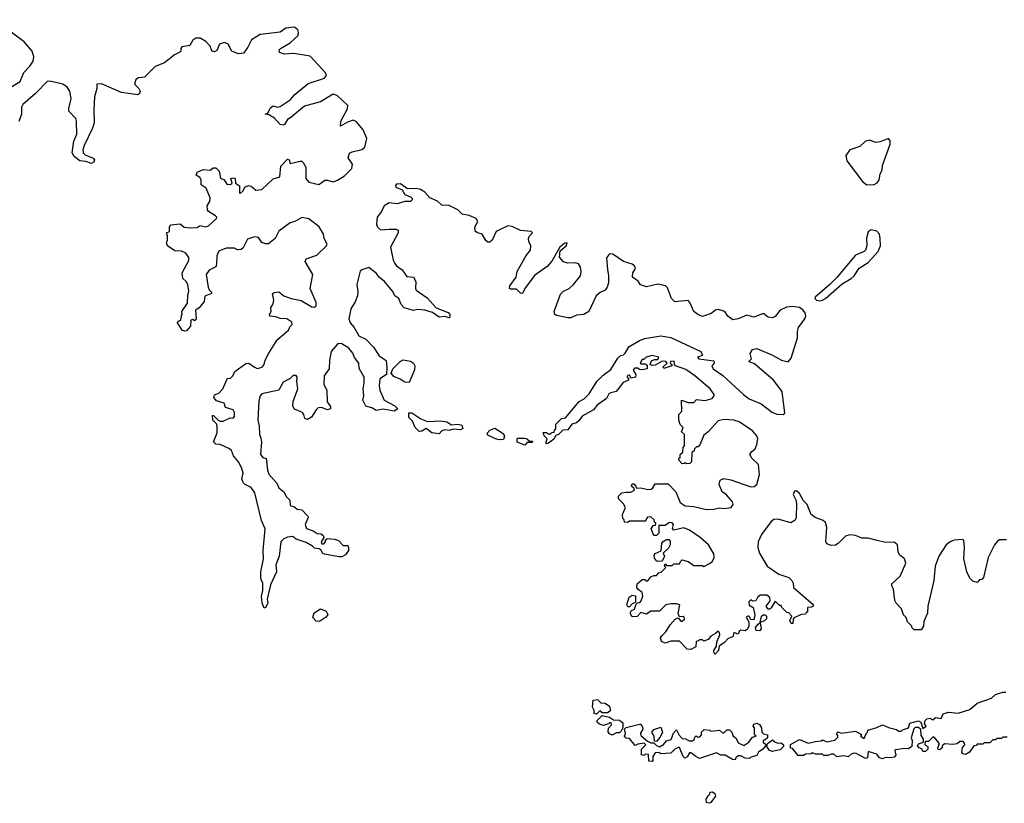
# Model space of a CAD drawing. Extents: x 2789571 to 2951634, y 860514 to 1033803.
# Tile 61 of 102: x 2843594 to 2850475, y 1015487 to 1020966. Entities that reach past the tile are written whole.
import ezdxf

# ---------------------------------------------------------------- set-up
doc = ezdxf.new("R2010")
doc.units = 0

msp = doc.modelspace()

# ---------------------------------------------------------------- linework, layer by layer
at = {"layer": '0CON05XD'}
for points in [[(2843509.6, 1020480.4), (2843597.3, 1020532.7), (2843623.7, 1020596.3), (2843665, 1020640), (2843688.5, 1020675), (2843691.5, 1020705), (2843680.6, 1020745), (2843625, 1020810.4), (2843415.5, 1020965.5)], [(2845300, 1016855), (2845288.3, 1016888.3), (2845283.8, 1016935), (2845293.3, 1016975), (2845292.5, 1017025), (2845280, 1017055), (2845280, 1017105), (2845298.8, 1017195), (2845296, 1017255), (2845308.8, 1017405), (2845283.8, 1017465), (2845237.3, 1017657.3), (2845212.5, 1017695), (2845170, 1017715), (2845155, 1017730), (2845147.5, 1017755), (2845156.7, 1017795), (2845143.8, 1017835), (2845124.1, 1017874.1), (2845087.5, 1017915), (2845073, 1017953), (2845060, 1017965), (2844995.9, 1017995.9), (2844965, 1017997.5), (2844947.5, 1018015), (2844973, 1018077), (2844973.6, 1018123.6), (2844968.8, 1018138.8), (2844942.5, 1018165), (2844941.7, 1018198.3), (2844948.3, 1018198.3), (2844980, 1018165), (2844995, 1018157.5), (2845015, 1018157.5), (2845065, 1018182.5), (2845085, 1018180), (2845095, 1018190), (2845095, 1018220), (2845085, 1018236.7), (2845033, 1018253), (2845022.5, 1018285), (2844970, 1018300), (2844950, 1018325), (2844955, 1018342.5), (2844985, 1018353.3), (2845014, 1018385), (2845045, 1018460), (2845065, 1018457.5), (2845083.6, 1018476.4), (2845097.5, 1018505), (2845175, 1018561.2), (2845195, 1018563.8), (2845234, 1018535), (2845255, 1018527.1), (2845288, 1018535), (2845302.9, 1018555), (2845309.4, 1018585), (2845334, 1018635), (2845393.9, 1018726.1), (2845472.5, 1018795), (2845481.7, 1018818.3), (2845497.5, 1018835), (2845495, 1018850), (2845460, 1018875), (2845415, 1018876.7), (2845385, 1018887.5), (2845341.7, 1018891.7), (2845340, 1018905), (2845352.5, 1018925), (2845348.3, 1018951.7), (2845365, 1018980), (2845370, 1019005), (2845361.7, 1019048.3), (2845373, 1019057), (2845405, 1019062.5), (2845440, 1019035), (2845490, 1019015), (2845561.7, 1019001.7), (2845635, 1018958), (2845655, 1018956.7), (2845666, 1018965), (2845665, 1018987.5), (2845623.3, 1019085), (2845642.5, 1019185), (2845588.8, 1019275), (2845596.4, 1019293.6), (2845671.3, 1019318.7), (2845738, 1019385), (2845742, 1019395), (2845722.9, 1019435), (2845716.7, 1019465), (2845688, 1019518), (2845615, 1019572), (2845565, 1019582), (2845515.9, 1019554.1), (2845483.3, 1019545), (2845405, 1019486.7), (2845380, 1019435), (2845331.7, 1019398.3), (2845315, 1019397.5), (2845285, 1019407.5), (2845263, 1019443), (2845235, 1019447.5), (2845185, 1019430), (2845155, 1019370), (2845141.7, 1019358.3), (2845115, 1019357.5), (2845095, 1019367.5), (2845037, 1019367), (2844985, 1019346.2), (2844971.2, 1019315), (2844970, 1019255), (2844963.6, 1019236.4), (2844917.5, 1019215), (2844896.7, 1019185), (2844910, 1019095), (2844917, 1019077), (2844935, 1019060), (2844935, 1019050), (2844887, 1019033), (2844882.5, 1018995), (2844849.3, 1018950.7), (2844822.5, 1018935), (2844827, 1018873), (2844815, 1018860), (2844805, 1018870), (2844790, 1018865), (2844787, 1018823), (2844758.8, 1018791.2), (2844745, 1018786.7), (2844730, 1018795), (2844696.7, 1018845), (2844702.3, 1018857.7), (2844720, 1018865), (2844723.6, 1018896.4), (2844730, 1018905), (2844727.5, 1018925), (2844766.4, 1018983.6), (2844769.3, 1019040.7), (2844776.2, 1019065), (2844768, 1019115), (2844757.5, 1019135), (2844733.3, 1019155), (2844730, 1019195), (2844775, 1019282.5), (2844776.1, 1019303.9), (2844755, 1019332.5), (2844725, 1019346.7), (2844678.3, 1019348.3), (2844627.5, 1019385), (2844620, 1019405), (2844627.5, 1019425), (2844627.5, 1019455), (2844620, 1019475), (2844640, 1019485), (2844640, 1019515), (2844648.3, 1019531.7), (2844715, 1019537.5), (2844744.1, 1019514.1), (2844785, 1019510), (2844835, 1019512.5), (2844855, 1019527.5), (2844895, 1019516.2), (2844913.3, 1019525), (2844970, 1019575), (2844972.5, 1019585), (2844962.5, 1019595), (2844914.2, 1019624.2), (2844906.1, 1019636.1), (2844903.3, 1019665), (2844923.8, 1019695), (2844925, 1019720), (2844897.3, 1019787.3), (2844861.7, 1019811.7), (2844862.5, 1019845), (2844853, 1019863), (2844828.3, 1019878.3), (2844835, 1019900), (2844877, 1019917), (2844925, 1019912.5), (2844945, 1019930), (2844965, 1019930), (2844987, 1019907), (2844997, 1019857), (2845022.5, 1019845), (2845042.5, 1019815), (2845066.1, 1019813.9), (2845078.3, 1019821.7), (2845070, 1019855), (2845085, 1019860), (2845100, 1019855), (2845101.7, 1019821.7), (2845130, 1019805), (2845130, 1019755), (2845135, 1019750), (2845155, 1019770), (2845167.5, 1019795), (2845193.6, 1019806.4), (2845210.7, 1019800.7), (2845245, 1019772.5), (2845285, 1019777.5), (2845365, 1019852.5), (2845413, 1019867), (2845418.3, 1019941.7), (2845465, 1019990), (2845477.5, 1019985), (2845485, 1019960), (2845553, 1019977), (2845565, 1019976.7), (2845575, 1019967.5), (2845592.5, 1019935), (2845593.8, 1019855), (2845615, 1019830), (2845685, 1019814.2), (2845727.3, 1019842.7), (2845745, 1019844.2), (2845785, 1019832.5), (2845815, 1019844.2), (2845865, 1019874.2), (2845915.8, 1019925), (2845920, 1019955), (2845890.6, 1020000.6), (2845898.5, 1020031.5), (2845917.3, 1020042.7), (2845985, 1020057.5), (2846005, 1020073.3), (2846019.4, 1020135), (2845995.5, 1020195), (2845945, 1020254.2), (2845925, 1020261.9), (2845885, 1020248.1), (2845835, 1020220), (2845837.5, 1020255), (2845885, 1020341.2), (2845886.9, 1020365), (2845813.8, 1020435), (2845785, 1020444.4), (2845695, 1020390), (2845585, 1020362), (2845489.3, 1020280.7), (2845465, 1020266.7), (2845445, 1020232.5), (2845435, 1020227.5), (2845415, 1020232.5), (2845375, 1020276.2), (2845335, 1020300), (2845310, 1020305), (2845328.3, 1020311.7), (2845345, 1020347.5), (2845365, 1020362.5), (2845395, 1020353.3), (2845415, 1020358.8), (2845485, 1020404.4), (2845517.6, 1020442.4), (2845610.6, 1020519.4), (2845723.7, 1020556.3), (2845737.5, 1020575), (2845731.5, 1020595), (2845625, 1020710), (2845509.7, 1020729.7), (2845444, 1020724), (2845410, 1020735), (2845406.7, 1020755), (2845416.7, 1020765), (2845485, 1020804.3), (2845539.2, 1020855), (2845542.5, 1020875), (2845537.1, 1020895), (2845515, 1020912.9), (2845455, 1020906.7), (2845415, 1020878.1), (2845275, 1020862.5), (2845214.2, 1020825), (2845187.6, 1020772.4), (2845157.5, 1020732.5), (2845125, 1020725.7), (2845105, 1020732.9), (2845075.4, 1020745.4), (2845050, 1020795), (2845025, 1020805.6), (2844990, 1020795), (2844970.8, 1020749.2), (2844955, 1020740), (2844945, 1020742), (2844937.5, 1020747.5), (2844925, 1020780), (2844895, 1020813.8), (2844855.8, 1020835.8), (2844825, 1020836.2), (2844805, 1020822.5), (2844784, 1020786), (2844726.2, 1020775), (2844720, 1020765), (2844720, 1020745), (2844712.5, 1020737.5), (2844675, 1020720), (2844605.7, 1020664.3), (2844541.7, 1020638.3), (2844465, 1020563.3), (2844425, 1020558), (2844405, 1020546.2), (2844396.2, 1020515), (2844426.2, 1020485), (2844436.2, 1020465), (2844431.2, 1020448.8), (2844419.5, 1020440.5), (2844305, 1020456.5), (2844165, 1020517.1), (2844132.5, 1020515), (2844132, 1020485), (2844117.5, 1020425), (2844111.9, 1020335), (2844114.4, 1020245), (2844103.5, 1020206.5), (2844043.6, 1020085), (2844035.6, 1020055.6), (2844038.1, 1020035), (2844050.6, 1020020.6), (2844107, 1019997), (2844116.7, 1019985), (2844111.7, 1019968.3), (2844095, 1019960), (2844055, 1019973.8), (2844015, 1019978.8), (2843975, 1020009.2), (2843959.5, 1020035), (2843973.3, 1020115), (2843992.1, 1020165), (2843991.9, 1020255), (2843985, 1020275.8), (2843938, 1020325), (2843937.5, 1020345), (2843954.4, 1020415), (2843943.3, 1020465), (2843925, 1020492.9), (2843895, 1020515.6), (2843805, 1020536.7), (2843785, 1020534.2), (2843705, 1020449.5), (2843615, 1020371.9), (2843607.5, 1020355), (2843605.4, 1020305), (2843586.8, 1020253.2)], [(2849515, 1019811.4), (2849565, 1019814.2), (2849586, 1019824), (2849601.1, 1019845), (2849606.7, 1019885), (2849621.1, 1019915), (2849623, 1019947), (2849676.9, 1020095), (2849678.6, 1020118.6), (2849665, 1020133.8), (2849608.3, 1020111.7), (2849575.9, 1020105.9), (2849535, 1020122.9), (2849505, 1020115.6), (2849465, 1020079.4), (2849395, 1020055.6), (2849368.9, 1020015), (2849375, 1019977.5), (2849485, 1019834.2), (2849515, 1019811.4)], [(2848347, 1017993), (2848335, 1017980), (2848325, 1017980), (2848310, 1017965), (2848308.3, 1017951.7), (2848291.7, 1017938.3), (2848290, 1017875), (2848278.3, 1017861.7), (2848255, 1017860), (2848245, 1017870), (2848238.3, 1017861.7), (2848225, 1017860), (2848200, 1017885), (2848201.7, 1017898.3), (2848210, 1017905), (2848210, 1017925), (2848228.3, 1017941.7), (2848230, 1017975), (2848240, 1017985), (2848240, 1018065), (2848220, 1018085), (2848230, 1018115), (2848210, 1018135), (2848200, 1018165), (2848200, 1018205), (2848221.7, 1018228.3), (2848220, 1018305), (2848265, 1018290), (2848305, 1018290), (2848325, 1018310), (2848385, 1018303.3), (2848433.6, 1018316.4), (2848447.5, 1018335), (2848446.7, 1018345), (2848418.8, 1018385), (2848313.3, 1018475), (2848249.7, 1018519.7), (2848177.5, 1018545), (2848170, 1018555), (2848167, 1018577), (2848142.5, 1018575), (2848140, 1018565), (2848152.5, 1018555), (2848152.5, 1018545), (2848095, 1018527.5), (2848091.7, 1018538.3), (2848120, 1018565), (2848110, 1018575), (2848083, 1018577), (2848035, 1018550), (2848015, 1018546.7), (2848000, 1018555), (2848010.7, 1018579.3), (2848030.7, 1018589.3), (2848055, 1018590), (2848060, 1018605), (2848015, 1018617.5), (2847973, 1018607), (2847955, 1018590), (2847945, 1018590), (2847930, 1018565), (2847935, 1018560), (2847965, 1018560), (2847980, 1018550), (2847980, 1018525), (2847945, 1018517.5), (2847925, 1018520), (2847915, 1018530), (2847891.7, 1018528.3), (2847882.5, 1018515), (2847900, 1018485), (2847896.7, 1018465), (2847868.3, 1018458.3), (2847855, 1018480), (2847841.7, 1018478.3), (2847840, 1018465), (2847848.3, 1018458.3), (2847850, 1018445), (2847810.7, 1018429.3), (2847762.5, 1018365), (2847725, 1018357.5), (2847710.7, 1018349.3), (2847695, 1018317.5), (2847630.5, 1018269.5), (2847605, 1018237.5), (2847525, 1018192.5), (2847505, 1018162.5), (2847485, 1018147.5), (2847453.6, 1018136.4), (2847425, 1018097.5), (2847390, 1018095), (2847360, 1018065), (2847341.7, 1018058.3), (2847326.4, 1018033.6), (2847290, 1018005), (2847275, 1018000), (2847270, 1018005), (2847280, 1018035), (2847260, 1018055), (2847251.7, 1018078.3), (2847275, 1018080), (2847285, 1018070), (2847305, 1018070), (2847311.7, 1018078.3), (2847328.3, 1018081.7), (2847331.7, 1018098.3), (2847340, 1018105), (2847341.7, 1018138.3), (2847381.7, 1018178.3), (2847408.3, 1018181.7), (2847503.6, 1018296.4), (2847540, 1018315), (2847575, 1018350), (2847627.5, 1018435), (2847670.7, 1018479.3), (2847725, 1018520), (2847775, 1018600), (2847793, 1018617), (2847815, 1018622.5), (2847826.4, 1018633.6), (2847850.7, 1018679.3), (2847925, 1018723.3), (2847963.9, 1018736.1), (2848075, 1018756.2), (2848145, 1018743.8), (2848355, 1018646.7), (2848365, 1018620), (2848335, 1018606.7), (2848330, 1018605), (2848340, 1018595), (2848445, 1018580), (2848446.7, 1018565), (2848431.2, 1018545), (2848441.2, 1018525), (2848508.1, 1018478.1), (2848655, 1018343.3), (2848693.3, 1018315), (2848775, 1018280), (2848855, 1018220), (2848887.3, 1018207.3), (2848930, 1018205), (2848940.8, 1018215), (2848923.8, 1018365), (2848863.3, 1018445), (2848728.8, 1018558.8), (2848692.3, 1018572.3), (2848691.2, 1018578.8), (2848707.5, 1018595), (2848698.3, 1018631.7), (2848715, 1018660), (2848745, 1018667.5), (2848855, 1018620), (2848917.5, 1018585), (2848965, 1018572.5), (2848985, 1018600), (2849029.1, 1018740.9), (2849029.2, 1018785), (2849036.8, 1018813.2), (2849081.2, 1018875), (2849088.8, 1018895), (2849083.8, 1018915), (2849067.1, 1018937.1), (2849045, 1018953.3), (2848995, 1018959.2), (2848952.5, 1018955), (2848910, 1018935), (2848875, 1018890), (2848855, 1018881.2), (2848826.1, 1018886.1), (2848795, 1018910), (2848785, 1018910), (2848725, 1018886.7), (2848675, 1018900), (2848615, 1018873.3), (2848577, 1018867), (2848543.6, 1018893.6), (2848522.5, 1018925), (2848475, 1018940), (2848457.5, 1018935), (2848427.7, 1018912.3), (2848365, 1018890), (2848333.9, 1018903.9), (2848306.1, 1018926.1), (2848278.3, 1018988.3), (2848265, 1019002.5), (2848171.7, 1018991.7), (2848150, 1019015), (2848120.7, 1019090.7), (2848107.5, 1019105), (2848055, 1019117.5), (2847975, 1019097.5), (2847932, 1019112), (2847917, 1019137), (2847877.5, 1019165), (2847880, 1019195), (2847897.5, 1019225), (2847890, 1019245), (2847875, 1019255.8), (2847813.9, 1019273.9), (2847740, 1019325), (2847715, 1019327.5), (2847695, 1019300), (2847701.7, 1019218.3), (2847710, 1019175), (2847710, 1019125), (2847700, 1019095), (2847686.4, 1019073.6), (2847651.7, 1019058.3), (2847623.3, 1019035), (2847572.5, 1018925), (2847536.4, 1018903.6), (2847485, 1018900), (2847445, 1018880), (2847425, 1018880), (2847345, 1018896.7), (2847333.3, 1018905), (2847330, 1018925), (2847373.8, 1019046.2), (2847395, 1019067.5), (2847435, 1019086.7), (2847465, 1019113.3), (2847513.3, 1019175), (2847518.8, 1019205), (2847513.3, 1019235), (2847498.3, 1019258.3), (2847475, 1019266.2), (2847425, 1019263.3), (2847395, 1019273.3), (2847367.5, 1019305), (2847371.7, 1019348.3), (2847412.5, 1019385), (2847420, 1019405), (2847405, 1019402.5), (2847370, 1019375), (2847313.6, 1019276.4), (2847279.3, 1019240.7), (2847192.1, 1019177.9), (2847123.3, 1019085), (2847108.3, 1019051.7), (2847095, 1019052.5), (2847065, 1019080.8), (2847025, 1019081.2), (2847016.7, 1019086.7), (2847018.8, 1019105), (2847064.2, 1019165), (2847071.4, 1019205), (2847083.4, 1019226.6), (2847133, 1019317), (2847163.8, 1019355), (2847166.2, 1019385), (2847151.2, 1019415), (2847148.8, 1019435), (2847155.9, 1019454.1), (2847177.5, 1019475), (2847167.5, 1019485), (2847095, 1019492.5), (2847035, 1019520), (2847005, 1019523.1), (2846924.6, 1019485.4), (2846895.5, 1019424.5), (2846879.1, 1019410.9), (2846865, 1019410), (2846851.1, 1019421.1), (2846826.2, 1019465), (2846794.1, 1019474.1), (2846777.3, 1019487.3), (2846774, 1019515), (2846796, 1019555), (2846785, 1019576.2), (2846735, 1019596.5), (2846686.9, 1019606.9), (2846655.8, 1019635), (2846595, 1019667.1), (2846545, 1019669.5), (2846515, 1019697.8), (2846460, 1019720), (2846425, 1019759.2), (2846395, 1019778.8), (2846365, 1019785.8), (2846303.6, 1019783.6), (2846255, 1019818), (2846227.5, 1019815), (2846220, 1019805), (2846223.3, 1019795), (2846266.7, 1019776.7), (2846285, 1019742.5), (2846325.8, 1019725.8), (2846335.8, 1019715.8), (2846336.7, 1019705), (2846325, 1019693.3), (2846285, 1019693.3), (2846231.9, 1019678.1), (2846175, 1019685.4), (2846140.6, 1019665), (2846122.5, 1019625), (2846091.4, 1019585), (2846087.1, 1019535), (2846094.3, 1019515), (2846115, 1019496.2), (2846175, 1019502), (2846225, 1019501.2), (2846240, 1019495), (2846238, 1019475), (2846186.2, 1019375), (2846204.2, 1019285), (2846215, 1019260), (2846226.2, 1019245), (2846267.5, 1019217.5), (2846299.5, 1019169.5), (2846345.7, 1019165.7), (2846362.5, 1019135), (2846360, 1019085), (2846364.3, 1019074.3), (2846441.4, 1019021.4), (2846505, 1018951.2), (2846589.3, 1018919.3), (2846599.2, 1018905), (2846600, 1018885), (2846595, 1018880), (2846565, 1018889.4), (2846525, 1018885.7), (2846477.9, 1018917.9), (2846425, 1018933.8), (2846375, 1018938.8), (2846345, 1018933.3), (2846280.8, 1018950.8), (2846260, 1018975), (2846243.3, 1019015), (2846215.8, 1019035.8), (2846201.2, 1019065), (2846142.5, 1019135), (2846105.5, 1019165.5), (2846085, 1019193.8), (2846035, 1019233.3), (2845985, 1019215.8), (2845973.7, 1019206.3), (2845949.2, 1019115), (2845957.1, 1019065), (2845954.2, 1019035.8), (2845937.9, 1018992.1), (2845907.5, 1018945), (2845894.2, 1018875), (2845904, 1018845), (2845932.4, 1018812.4), (2845965, 1018755.5), (2846012.8, 1018732.8), (2846066, 1018675), (2846106.7, 1018615), (2846155, 1018582.5), (2846160.8, 1018535), (2846156.7, 1018485), (2846112, 1018455), (2846107.1, 1018405), (2846111.4, 1018375), (2846140, 1018305), (2846216.2, 1018265), (2846236.7, 1018245), (2846210.5, 1018229.5), (2846135, 1018243.3), (2846085, 1018233.3), (2846055, 1018251.2), (2846012.3, 1018262.3), (2845992, 1018305), (2846000, 1018335), (2845994.2, 1018385), (2846002.5, 1018425), (2846001.4, 1018465), (2845965.8, 1018525.8), (2845964, 1018565), (2845934.4, 1018604.4), (2845922, 1018635), (2845895, 1018668), (2845845, 1018699.4), (2845825, 1018702.5), (2845812, 1018695), (2845770.8, 1018645), (2845758.6, 1018585), (2845756, 1018525), (2845721.2, 1018475), (2845720, 1018415), (2845740, 1018375), (2845743.9, 1018293.9), (2845765, 1018260), (2845765.9, 1018244.1), (2845745, 1018237.5), (2845703, 1018253), (2845679.3, 1018250.7), (2845665, 1018237.5), (2845633.9, 1018186.1), (2845605, 1018170), (2845587, 1018177), (2845580, 1018205), (2845569.5, 1018219.5), (2845513.3, 1018243.3), (2845503.9, 1018263.9), (2845506, 1018295), (2845538, 1018385), (2845530, 1018435), (2845532.5, 1018465), (2845525, 1018476.7), (2845505, 1018476.7), (2845484.2, 1018455.8), (2845435, 1018431.2), (2845404.2, 1018375.8), (2845285, 1018350), (2845274.2, 1018335), (2845265, 1018300), (2845257.5, 1018165), (2845268, 1018125), (2845270, 1018065), (2845279.2, 1018039.2), (2845283.8, 1018015), (2845277.5, 1017925), (2845292.5, 1017905), (2845317, 1017897), (2845326.2, 1017815), (2845335, 1017787.5), (2845391.2, 1017725), (2845405, 1017693.3), (2845440, 1017665), (2845459.3, 1017629.3), (2845482.5, 1017605), (2845485, 1017570), (2845515, 1017560), (2845533, 1017543), (2845565, 1017537.5), (2845606.7, 1017495), (2845608.8, 1017485), (2845588.8, 1017435), (2845598.3, 1017408.3), (2845645, 1017392.5), (2845673, 1017373), (2845701.7, 1017371.7), (2845715, 1017360), (2845720, 1017345), (2845700, 1017315), (2845705, 1017300), (2845718.3, 1017301.7), (2845730, 1017315), (2845731.7, 1017328.3), (2845743, 1017337), (2845795, 1017333.3), (2845822.5, 1017325), (2845855, 1017290), (2845888.3, 1017288.3), (2845892.5, 1017275), (2845892.5, 1017255), (2845870, 1017225), (2845845, 1017210), (2845825, 1017210), (2845725, 1017227.5), (2845713.6, 1017233.6), (2845699.3, 1017259.3), (2845687, 1017267), (2845655, 1017270), (2845640, 1017285), (2845595, 1017310), (2845525, 1017333.3), (2845501.7, 1017351.7), (2845465, 1017347.5), (2845440, 1017335), (2845420, 1017315), (2845407.5, 1017215), (2845383.3, 1017155), (2845387.5, 1017105), (2845346.7, 1017015), (2845323.3, 1016915), (2845327.5, 1016885), (2845308.3, 1016851.7), (2845300, 1016855)], [(2849185, 1018999.4), (2849205, 1019004.4), (2849225.7, 1019015), (2849342, 1019118), (2849405.6, 1019155), (2849426.7, 1019175), (2849462, 1019228), (2849525, 1019268.9), (2849594, 1019345), (2849611.2, 1019385), (2849608.8, 1019435), (2849603.3, 1019465), (2849585, 1019486.7), (2849545, 1019496.7), (2849525, 1019482.5), (2849512.7, 1019437.3), (2849514.1, 1019384.1), (2849505.6, 1019354.4), (2849495, 1019344.2), (2849435, 1019320), (2849306, 1019164), (2849256.6, 1019113.4), (2849152.5, 1019025), (2849151.2, 1019015), (2849163.6, 1019003.6), (2849185, 1018999.4)], [(2846315, 1018428.8), (2846285, 1018430.6), (2846252.4, 1018452.4), (2846209.7, 1018469.7), (2846190, 1018495), (2846202.5, 1018525), (2846254, 1018576), (2846275, 1018586.5), (2846325, 1018578.5), (2846345, 1018564.3), (2846355.5, 1018545), (2846353.4, 1018516.6), (2846315, 1018428.8)], [(2846525, 1018070), (2846475, 1018076.7), (2846435, 1018106.2), (2846405, 1018087.5), (2846385, 1018085.8), (2846358, 1018115), (2846338.3, 1018158.3), (2846313.8, 1018185), (2846313.3, 1018216.7), (2846335, 1018216.7), (2846397.5, 1018175), (2846445, 1018156.2), (2846535, 1018161.2), (2846580, 1018155), (2846612.5, 1018132.5), (2846655, 1018136.7), (2846685, 1018130), (2846691.7, 1018108.3), (2846675, 1018097.5), (2846625, 1018102.5), (2846595, 1018092.5), (2846565, 1018097.5), (2846545, 1018090), (2846525, 1018070)], [(2850490.7, 1017329.3), (2850442.3, 1017327.7), (2850425, 1017317.5), (2850406.4, 1017293.6), (2850363.3, 1017205), (2850330, 1017065), (2850318.3, 1017051.7), (2850301.7, 1017048.3), (2850285, 1017030), (2850255, 1017040), (2850235, 1017060), (2850213.3, 1017105), (2850193.3, 1017195), (2850198, 1017275), (2850192.5, 1017325), (2850185, 1017330), (2850125, 1017325.7), (2850096.7, 1017315), (2850070, 1017295), (2850018.8, 1017215), (2849993.3, 1017145), (2849983.3, 1017045), (2849940, 1016865), (2849937.5, 1016815), (2849913, 1016757), (2849910, 1016725), (2849895, 1016700), (2849845, 1016700), (2849830, 1016715), (2849830, 1016725), (2849800, 1016755), (2849790, 1016785), (2849770, 1016805), (2849757, 1016847), (2849720, 1016885), (2849710, 1016905), (2849700, 1016985), (2849688.3, 1017008.3), (2849688.3, 1017021.7), (2849747.5, 1017075), (2849787.5, 1017165), (2849777.5, 1017195), (2849742.5, 1017225), (2849732.5, 1017245), (2849730, 1017295), (2849705, 1017312.5), (2849645, 1017310), (2849586.4, 1017323.6), (2849525, 1017339.4), (2849480, 1017340), (2849435, 1017360), (2849395, 1017364.2), (2849365.9, 1017354.1), (2849315, 1017302.5), (2849295, 1017292.5), (2849265, 1017290), (2849235, 1017300), (2849227, 1017317), (2849234, 1017415), (2849225, 1017450), (2849210, 1017465), (2849154.4, 1017484.4), (2849126.2, 1017505), (2849097.1, 1017575), (2849071.9, 1017601.9), (2849045, 1017653.8), (2849025, 1017670), (2849015, 1017672.5), (2849007.5, 1017665), (2849000, 1017645), (2849019.5, 1017609.5), (2849023.6, 1017583.6), (2849020, 1017485), (2849013.6, 1017466.4), (2848983, 1017447), (2848895, 1017473.3), (2848865, 1017470), (2848845, 1017456.2), (2848778.8, 1017365), (2848756.2, 1017315), (2848753.8, 1017275), (2848763.3, 1017235), (2848817.5, 1017145), (2848899.3, 1017089.3), (2848970, 1017065), (2848990, 1017045), (2849000, 1017025), (2849002.5, 1016995), (2849142.5, 1016875), (2849140, 1016865), (2849125, 1016857.5), (2849100, 1016855), (2849100, 1016825), (2849091.7, 1016818.3), (2849085, 1016810), (2849055, 1016807.5), (2849007, 1016783), (2849000, 1016775), (2848996.7, 1016745), (2848985, 1016743.3), (2848977.5, 1016765), (2848990, 1016795), (2848968.3, 1016818.3), (2848955, 1016820), (2848920, 1016855), (2848915, 1016870), (2848905, 1016870), (2848875, 1016900), (2848845.8, 1016854.2), (2848835.8, 1016844.2), (2848825, 1016843.8), (2848812, 1016865), (2848838, 1016902), (2848836.1, 1016926.1), (2848815, 1016942.5), (2848768.3, 1016941.7), (2848750, 1016925), (2848738.3, 1016901.7), (2848715, 1016900), (2848705, 1016910), (2848690, 1016895), (2848691.7, 1016871.7), (2848720, 1016855), (2848732.5, 1016805), (2848725, 1016770), (2848701.7, 1016771.7), (2848700, 1016785), (2848687, 1016797), (2848671.7, 1016788.3), (2848690, 1016755), (2848690, 1016725), (2848680, 1016705), (2848665, 1016692.5), (2848633, 1016697), (2848621.7, 1016688.3), (2848615, 1016670), (2848585, 1016680), (2848578.3, 1016651.7), (2848545, 1016640), (2848519.5, 1016610.5), (2848483.6, 1016586.4), (2848478.8, 1016555), (2848455, 1016530), (2848447.5, 1016537.5), (2848446.2, 1016555), (2848463.8, 1016585), (2848466.2, 1016615), (2848486.7, 1016665), (2848485, 1016680), (2848475, 1016690), (2848457, 1016673), (2848423.6, 1016656.4), (2848405, 1016632.5), (2848375, 1016620), (2848365, 1016630), (2848345, 1016630), (2848338.3, 1016621.7), (2848321.7, 1016618.3), (2848318.3, 1016581.7), (2848285, 1016562.5), (2848260, 1016565), (2848205, 1016620), (2848145, 1016620), (2848105, 1016606.2), (2848078.8, 1016618.8), (2848073.6, 1016643.6), (2848081.7, 1016658.3), (2848110, 1016685), (2848140, 1016735), (2848175, 1016773.3), (2848195, 1016782.5), (2848215, 1016760), (2848225, 1016760), (2848240, 1016775), (2848238.3, 1016788.3), (2848231.7, 1016791.7), (2848205, 1016790), (2848196.2, 1016813.8), (2848207.5, 1016875), (2848185, 1016882.5), (2848145, 1016882.5), (2848110, 1016875), (2848065, 1016830), (2848005, 1016830), (2847975, 1016810), (2847935, 1016820), (2847908.3, 1016791.7), (2847875, 1016790), (2847860, 1016815), (2847870, 1016835), (2847890, 1016845), (2847901.7, 1016878.3), (2847911.7, 1016888.3), (2847928.3, 1016891.7), (2847938.3, 1016901.7), (2847950, 1016935), (2847945, 1016960), (2847913, 1016983), (2847906.7, 1016996.7), (2847908.8, 1017021.2), (2847945, 1017051.2), (2847962.5, 1017052.5), (2847975, 1017042.5), (2847985, 1017042.5), (2848005, 1017070), (2848025, 1017080), (2848045, 1017080), (2848061.7, 1017098.3), (2848078.3, 1017101.7), (2848110, 1017135), (2848100, 1017145), (2848105, 1017160), (2848115, 1017150), (2848155, 1017150), (2848165, 1017160), (2848205, 1017160), (2848211.7, 1017178.3), (2848225, 1017190), (2848267, 1017177), (2848305, 1017150), (2848365, 1017150), (2848375, 1017142.5), (2848420, 1017165), (2848435, 1017180), (2848446.7, 1017205), (2848445, 1017230), (2848407.5, 1017295), (2848350, 1017345), (2848275, 1017396.7), (2848235, 1017413.3), (2848165, 1017397.5), (2848157, 1017407), (2848162.5, 1017435), (2848155, 1017447.5), (2848135, 1017450), (2848105, 1017430), (2848061.7, 1017428.3), (2848060, 1017375), (2848045, 1017360), (2848025, 1017360), (2848007.5, 1017405), (2848021.7, 1017428.3), (2848038.3, 1017431.7), (2848040, 1017445), (2848031.7, 1017451.7), (2848028.3, 1017468.3), (2848005, 1017490), (2847981.7, 1017488.3), (2847965, 1017460), (2847855, 1017460), (2847845, 1017450), (2847821.7, 1017451.7), (2847818.3, 1017468.3), (2847808.3, 1017478.3), (2847807.5, 1017505), (2847827.5, 1017555), (2847815, 1017580), (2847780, 1017615), (2847780, 1017635), (2847803, 1017657), (2847831.7, 1017661.7), (2847865, 1017662.5), (2847890, 1017675), (2847888.3, 1017688.3), (2847870, 1017705), (2847875, 1017720), (2847885, 1017720), (2847900, 1017705), (2847905, 1017690), (2847935, 1017692.5), (2847985, 1017680), (2848007, 1017683), (2848018.3, 1017691.7), (2848035, 1017720), (2848125, 1017720), (2848180, 1017665), (2848210.7, 1017590.7), (2848245, 1017566.7), (2848305, 1017561.2), (2848395, 1017541.2), (2848445, 1017543.3), (2848485, 1017552.5), (2848515, 1017547.5), (2848567.5, 1017555), (2848580, 1017575), (2848576.7, 1017595), (2848533, 1017643), (2848502.5, 1017665), (2848482.5, 1017715), (2848490, 1017745), (2848515, 1017757.5), (2848565, 1017748.8), (2848705, 1017700), (2848727.3, 1017702.7), (2848745, 1017716.7), (2848763.8, 1017785), (2848756.7, 1017855), (2848710.7, 1017900.7), (2848697.5, 1017925), (2848707.5, 1017945), (2848733.3, 1017965), (2848746.2, 1017995), (2848753.8, 1018035), (2848746, 1018055), (2848715, 1018091.2), (2848622.5, 1018155), (2848585.9, 1018165.9), (2848515, 1018170), (2848475, 1018160), (2848406.4, 1018083.6), (2848375, 1018060), (2848347, 1017993)], [(2846945, 1018027.5), (2846920, 1018035), (2846865, 1018060), (2846860, 1018075), (2846880, 1018095), (2846915, 1018110), (2846973, 1018073), (2846982.5, 1018055), (2846975, 1018030), (2846945, 1018027.5)], [(2847125, 1017990), (2847071.7, 1018011.7), (2847070, 1018035), (2847075, 1018040), (2847125, 1018040), (2847137, 1018037), (2847155, 1018020), (2847178.3, 1018018.3), (2847175, 1018010), (2847141.7, 1018008.3), (2847125, 1017990)], [(2848055, 1017177.5), (2848045, 1017182.5), (2848030.5, 1017200.5), (2848028.8, 1017221.2), (2848036.2, 1017233.8), (2848078.3, 1017251.7), (2848082.5, 1017305), (2848092, 1017318), (2848115, 1017330), (2848130, 1017330), (2848140, 1017320), (2848141.2, 1017295), (2848128.8, 1017271.2), (2848090, 1017235), (2848100, 1017215), (2848085, 1017180), (2848055, 1017177.5)], [(2847855, 1016860), (2847845, 1016860), (2847837.5, 1016875), (2847852.5, 1016927.5), (2847875, 1016941.2), (2847898.3, 1016938.3), (2847898.3, 1016891.7), (2847875, 1016882.5), (2847855, 1016860)], [(2845685, 1016757.5), (2845665, 1016760), (2845642, 1016785), (2845651.7, 1016818.3), (2845695, 1016847.1), (2845735, 1016830), (2845747.5, 1016805), (2845730, 1016785), (2845695, 1016762.5), (2845685, 1016757.5)], [(2848765, 1016693.3), (2848740, 1016695), (2848737.5, 1016715), (2848755, 1016740), (2848770, 1016750), (2848777.5, 1016795), (2848790, 1016805), (2848805, 1016803.3), (2848813.3, 1016795), (2848813.3, 1016776.7), (2848798.3, 1016761.7), (2848770, 1016750), (2848776.4, 1016706.4), (2848765, 1016693.3)], [(2850495, 1015950), (2850465, 1015950), (2850455, 1015940), (2850425, 1015940), (2850415, 1015930), (2850395, 1015930), (2850375, 1015910), (2850335, 1015910), (2850325, 1015900), (2850285, 1015900), (2850278.3, 1015891.7), (2850261.7, 1015888.3), (2850232.5, 1015845), (2850205, 1015827.5), (2850185, 1015832.5), (2850177.5, 1015845), (2850183, 1015877), (2850200, 1015895), (2850198.3, 1015908.3), (2850188.3, 1015918.3), (2850165, 1015920), (2850147, 1015903), (2850115, 1015897.5), (2850058.3, 1015901.7), (2850041.7, 1015888.3), (2850040, 1015875), (2850025, 1015860), (2850013.3, 1015863.3), (2850010, 1015875), (2850022.5, 1015905), (2849985, 1015950), (2849975, 1015950), (2849945, 1015920), (2849921.7, 1015918.3), (2849920, 1015895), (2849940, 1015885), (2849940, 1015865), (2849925, 1015850), (2849905, 1015850), (2849898.3, 1015868.3), (2849880, 1015875), (2849868.3, 1015888.3), (2849875, 1015902.5), (2849910, 1015915), (2849910, 1015935), (2849893.3, 1015963.3), (2849891.7, 1016001.7), (2849875, 1016017.5), (2849853, 1016017), (2849843, 1016007), (2849823.3, 1015945), (2849832.5, 1015925), (2849830, 1015885), (2849805, 1015867.5), (2849775, 1015870), (2849718.3, 1015861.7), (2849710, 1015855), (2849717, 1015823), (2849705, 1015810), (2849685, 1015803.8), (2849645, 1015806.7), (2849625, 1015797.5), (2849603.6, 1015803.6), (2849585, 1015830), (2849525, 1015850), (2849520, 1015805), (2849505, 1015800), (2849440, 1015835), (2849425, 1015837.5), (2849405, 1015830), (2849385, 1015812.5), (2849355, 1015817.5), (2849305, 1015812.5), (2849285, 1015830), (2849265, 1015830), (2849245, 1015820), (2849215, 1015820), (2849205, 1015830), (2849155, 1015830), (2849135, 1015840), (2849125, 1015832.5), (2849085, 1015830), (2849075, 1015820), (2849035, 1015820), (2848995, 1015870), (2848981.7, 1015871.7), (2848981.7, 1015898.3), (2849045, 1015932.5), (2849105, 1015907.5), (2849155, 1015920), (2849195, 1015922.5), (2849205, 1015930), (2849235, 1015916.7), (2849291.7, 1015928.3), (2849311.7, 1015948.3), (2849311.7, 1015961.7), (2849302.5, 1015975), (2849315, 1015987.5), (2849335, 1015977.5), (2849435, 1015990), (2849478.3, 1015968.3), (2849470, 1015955), (2849495, 1015940), (2849511.7, 1015978.3), (2849520, 1015985), (2849521.7, 1015998.3), (2849585, 1016016.7), (2849625, 1016036.2), (2849665, 1016016.2), (2849721.7, 1016001.7), (2849735, 1015990), (2849755, 1015990), (2849765, 1016000), (2849806.4, 1016013.6), (2849815, 1016046.7), (2849875, 1016063.3), (2849892.5, 1016055), (2849905, 1016010), (2849930, 1016025), (2849917.5, 1016045), (2849923.3, 1016065), (2849935, 1016077.5), (2849955, 1016082.5), (2849975, 1016070), (2849995, 1016087.5), (2850035, 1016080), (2850047, 1016113), (2850085, 1016123.8), (2850153.6, 1016116.4), (2850235, 1016143.3), (2850285, 1016187.5), (2850385, 1016222.5), (2850415, 1016247.5), (2850465, 1016263.3), (2850486.4, 1016263.6)], [(2847625, 1016110), (2847610, 1016115), (2847610, 1016135), (2847598.3, 1016158.3), (2847601.7, 1016208.3), (2847631.7, 1016211.7), (2847655, 1016190), (2847685, 1016187.5), (2847716.1, 1016166.1), (2847722.5, 1016135), (2847705, 1016120), (2847665, 1016120), (2847655, 1016130), (2847645, 1016130), (2847625, 1016110)], [(2847735, 1015962.5), (2847715, 1015972.5), (2847707, 1015987), (2847708.3, 1016011.7), (2847730, 1016035), (2847728.3, 1016048.3), (2847715, 1016050), (2847708.3, 1016041.7), (2847675, 1016030), (2847645, 1016040), (2847630, 1016055), (2847630, 1016065), (2847665, 1016100), (2847715, 1016090), (2847745, 1016070), (2847785, 1016067.5), (2847808.3, 1016048.3), (2847810, 1016015), (2847798.3, 1015991.7), (2847785, 1015980), (2847765, 1015980), (2847735, 1015962.5)], [(2848015, 1015780), (2847991.7, 1015781.7), (2847988.3, 1015828.3), (2847965, 1015830), (2847955, 1015820), (2847940, 1015825), (2847940, 1015865), (2847970, 1015895), (2847958.3, 1015908.3), (2847915, 1015900), (2847895, 1015890), (2847855, 1015940), (2847833, 1015943), (2847820, 1015955), (2847827.5, 1015975), (2847820, 1016005), (2847832.5, 1016017.5), (2847925, 1016040), (2847935, 1016040), (2847950, 1016015), (2847950, 1016005), (2847933, 1015977), (2847935, 1015960), (2847981.7, 1015921.7), (2848005, 1015910), (2848025, 1015910), (2848045, 1015890), (2848065, 1015882.5), (2848093, 1015897), (2848115, 1015922.5), (2848146.4, 1015933.6), (2848163.9, 1015976.1), (2848185, 1016000), (2848203.9, 1015963.9), (2848225, 1015940), (2848247, 1015937), (2848273.6, 1015923.6), (2848295, 1015922.5), (2848308.3, 1015931.7), (2848311.7, 1015948.3), (2848321.7, 1015958.3), (2848335, 1015950), (2848348.3, 1015951.7), (2848360, 1015965), (2848360, 1015985), (2848378.3, 1016001.7), (2848417.5, 1015997.5), (2848425, 1015990), (2848485, 1015997.5), (2848505, 1015980), (2848515, 1015980), (2848535, 1016000), (2848555, 1016000), (2848570, 1015985), (2848580, 1015955), (2848600, 1015945), (2848615, 1015910), (2848655, 1015890), (2848690, 1015915), (2848715, 1015950), (2848740, 1015955), (2848730, 1015965), (2848730, 1016015), (2848720, 1016025), (2848725, 1016040), (2848745, 1016047.5), (2848765, 1016037.5), (2848777.5, 1016015), (2848780, 1015985), (2848793, 1015973), (2848820, 1015965), (2848820, 1015945), (2848805, 1015930), (2848790, 1015925), (2848790, 1015915), (2848808.3, 1015898.3), (2848808.3, 1015891.7), (2848787.5, 1015865), (2848757.5, 1015845), (2848745, 1015820), (2848705, 1015810), (2848695, 1015800), (2848665, 1015802.5), (2848635, 1015817.5), (2848615, 1015817.5), (2848600, 1015805), (2848595, 1015790), (2848575, 1015792.5), (2848525, 1015822.5), (2848495, 1015822.5), (2848465, 1015840), (2848345, 1015800), (2848320, 1015815), (2848285, 1015840), (2848275, 1015840), (2848259.3, 1015810.7), (2848243, 1015803), (2848230, 1015815), (2848206.2, 1015876.2), (2848195, 1015877.5), (2848173.6, 1015866.4), (2848145, 1015837.5), (2848075, 1015832.5), (2848061.7, 1015841.7), (2848035, 1015840), (2848020, 1015815), (2848020, 1015785), (2848015, 1015780)], [(2848045, 1015920), (2848031.7, 1015921.7), (2848027.5, 1015955), (2848012.5, 1015985), (2848025, 1016002.5), (2848075, 1016020), (2848087.5, 1015985), (2848070.7, 1015949.3), (2848045, 1015920)], [(2848855, 1015850), (2848835, 1015856.7), (2848816.7, 1015885), (2848820, 1015905), (2848855, 1015930), (2848875, 1015913.3), (2848895, 1015907.5), (2848915, 1015910), (2848932.5, 1015895), (2848932.5, 1015885), (2848908.3, 1015861.7), (2848875, 1015852.5), (2848855, 1015850)], [(2848415, 1015486.7), (2848395, 1015493.3), (2848392.5, 1015515), (2848405, 1015540), (2848418.3, 1015551.7), (2848420, 1015565), (2848435, 1015567.5), (2848452.5, 1015555), (2848457, 1015537), (2848425, 1015491.2), (2848415, 1015486.7)]]:
    msp.add_lwpolyline(points, dxfattribs=at)

doc.saveas('drawing.dxf')
